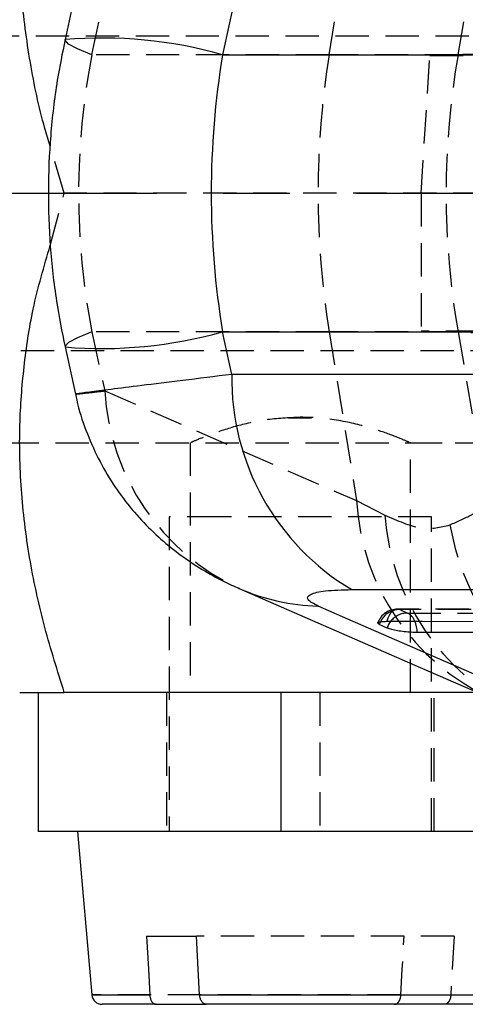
# Model space of a CAD drawing. Extents: x 15 to 185, y 7 to 146.
# Tile 3 of 39: x 75 to 83, y 7 to 25. Entities that reach past the tile are written whole.
import ezdxf

# ---------------------------------------------------------------- set-up
doc = ezdxf.new("R2010")
doc.units = 0
doc.header["$LTSCALE"] = 0.5
doc.linetypes.add('CENTERX2', pattern=[20.32, 12.7, -2.54, 2.54, -2.54])
doc.linetypes.add('HIDDEN', pattern=[1.905, 1.27, -0.635])
doc.layers.get('0').update_dxf_attribs({"linetype": 'CONTINUOUS'})

msp = doc.modelspace()

# ---------------------------------------------------------------- linework, layer by layer
at = {"color": 7, "linetype": 'HIDDEN'}
for p, q in [((80.6108, 24.6869), (81.1327, 27.9083)), ((83.0678, 24.6869), (83.642, 27.9864)), ((76.0853, 24.6869), (76.3326, 25.814)), ((86.1298, 25.0432), (36.6298, 25.0432)), ((90.9861, 24.9099), (82.5301, 24.6744)), ((80.6108, 24.6869), (76.0853, 24.6869)), ((83.0678, 24.6869), (80.6108, 24.6869)), ((82.362, 22.0432), (82.5301, 24.6744)), ((82.5301, 24.6744), (83.468, 24.6723)), ((87.076, 24.6869), (83.0678, 24.6869)), ((75.56, 22.0432), (75.2918, 22.941)), ((75.2928, 21.0484), (75.56, 22.0432)), ((84.56, 22.0432), (75.56, 22.0432)), ((82.362, 22.0432), (83.8235, 22.0432)), ((82.362, 22.0432), (82.362, 19.4115)), ((76.0853, 19.3994), (76.3326, 18.2723)), ((80.6108, 19.3994), (76.0853, 19.3994)), ((80.6108, 19.3994), (81.1327, 16.178)), ((83.0678, 19.3994), (80.6108, 19.3994)), ((83.468, 19.414), (82.362, 19.4115)), ((82.362, 19.4115), (90.7819, 19.1766)), ((83.0678, 19.3994), (83.642, 16.0999)), ((87.076, 19.3994), (83.0678, 19.3994)), ((36.6298, 19.0432), (86.1298, 19.0432)), ((76.3326, 18.2723), (81.1327, 16.178)), ((79.8401, 17.7519), (80.2754, 17.7588)), ((77.96, 17.2891), (77.96, 12.5182)), ((82.16, 12.5182), (82.16, 17.2924)), ((62.06, 17.2807), (89.2109, 17.2807)), ((62.06, 17.2807), (77.9796, 17.2807)), ((82.1332, 17.2807), (86.06, 17.2807)), ((81.1327, 16.178), (81.6723, 15.9034)), ((78.5371, 15.8682), (77.56, 15.8682)), ((77.56, 15.8682), (77.56, 9.8682)), ((82.56, 15.8682), (78.5371, 15.8682)), ((82.56, 9.8682), (82.56, 15.8682)), ((88.9908, 14.1068), (81.9156, 14.1079)), ((81.9575, 14.1009), (82.1045, 14.0323)), ((77.51, 12.5182), (77.51, 9.8682)), ((80.4337, 12.5182), (80.4337, 9.8682)), ((82.61, 9.8682), (82.61, 12.5182)), ((82.991, 7.8682), (78.0806, 7.8682)), ((81.9791, 6.7507), (76.0827, 6.7507))]:
    msp.add_line(p, q, dxfattribs=at)
at = {"color": 7, "linetype": 'CONTINUOUS'}
for p, q in [((75.7721, 25.8772), (75.5744, 24.9757)), ((78.7549, 25.4996), (78.5766, 24.6869)), ((78.5766, 24.6869), (83.8386, 24.6869)), ((78.5766, 19.3994), (83.8386, 19.3994)), ((78.7549, 18.5867), (78.5766, 19.3994)), ((75.5744, 19.1106), (75.7721, 18.2091)), ((83.7982, 18.5882), (78.7549, 18.5867)), ((81.042, 14.48), (86.0862, 14.4812)), ((81.7136, 13.7482), (81.5666, 13.8168)), ((75.06, 12.5182), (75.06, 9.8682)), ((83.4424, 12.5182), (75.56, 12.5182)), ((79.6863, 12.5182), (79.6863, 9.8682)), ((79.6863, 9.8682), (75.06, 9.8682)), ((75.81, 9.8682), (76.0827, 6.7507)), ((101.1261, 9.8682), (79.6863, 9.8682)), ((77.1289, 7.8682), (78.0806, 7.8682)), ((77.312, 6.5682), (76.282, 6.5682)), ((77.312, 6.5682), (78.2637, 6.5682)), ((83.838, 6.5682), (78.2637, 6.5682))]:
    msp.add_line(p, q, dxfattribs=at)
at = {"color": 179, "linetype": 'CENTERX2'}
msp.add_line((20.1692, 22.0432), (96.6391, 22.0432), dxfattribs=at)
at = {"color": 8, "linetype": 'CONTINUOUS'}
for p, q in [((81.5883, 13.8678), (81.5666, 13.8168)), ((76.0827, 6.7507), (77.1892, 6.7507)), ((78.1408, 6.7507), (84.0372, 6.7507))]:
    msp.add_line(p, q, dxfattribs=at)
at = {"color": 7, "linetype": 'HIDDEN', "flags": 128}
for points in [[(76.0853, 24.6869), (75.8129, 24.7993), (75.6418, 24.8914), (75.5747, 24.9616), (75.5744, 24.9757)], [(76.0853, 19.3994), (75.8129, 19.287), (75.6418, 19.1949), (75.5747, 19.1247), (75.5744, 19.1106)], [(81.9575, 14.1009), (81.9204, 14.1078), (81.8831, 14.1037), (81.8467, 14.0889), (81.8122, 14.0636), (81.7804, 14.0286), (81.7523, 13.9848), (81.7286, 13.9333), (81.7099, 13.8757)], [(89.0327, 14.0999), (88.3603, 14.1), (85.6706, 14.1004), (81.9575, 14.1009)], [(82.1045, 14.0323), (82.7769, 14.0323), (85.4666, 14.0319), (89.2318, 14.0314)], [(81.9791, 6.7507), (82.0055, 7.2393), (82.0394, 7.8682)], [(82.991, 7.8682), (82.9571, 7.2393), (82.9308, 6.7507)]]:
    msp.add_lwpolyline(points, dxfattribs=at)
at = {"color": 7, "linetype": 'CONTINUOUS', "flags": 128}
for points in [[(78.8943, 14.5028), (82.3455, 12.9966), (83.6956, 12.4077)], [(85.201, 12.0712), (80.9634, 13.9196), (80.3994, 14.1656)], [(81.7099, 13.8757), (82.3823, 13.8756), (85.072, 13.8752), (88.7851, 13.8746)], [(89.4168, 13.6616), (88.7444, 13.6617), (86.0547, 13.662), (82.2895, 13.6624)], [(77.1289, 7.8682), (77.1628, 7.2393), (77.1892, 6.7507)], [(78.1408, 6.7507), (78.1145, 7.2393), (78.0806, 7.8682)]]:
    msp.add_lwpolyline(points, dxfattribs=at)
at = {"color": 8, "linetype": 'CONTINUOUS'}
for centre, radius, start, end in [((76.2809, 16.5698), 8.4356, 74.20766, 94.80439), ((76.2809, 27.5165), 8.4355, 265.19557, 285.79237), ((80.5198, 18.2346), 4.0707, 246.42746, 268.30515), ((82.1354, 13.5993), 0.4474, 141.61903, 160.55742), ((81.674, 13.6453), 0.6157, 1.58933, 22.46605)]:
    msp.add_arc(centre, radius, start, end, dxfattribs=at)
at = {"color": 7, "linetype": 'HIDDEN'}
for centre, radius, start, end in [((96.9457, 22.0432), 16.5475, 170.80645, 189.19355), ((98.2614, 22.0432), 15.4219, 170.12899, 189.87101), ((80.7553, 18.5223), 4.4298, 183.23474, 245.1243), ((85.5553, 16.4281), 4.4297, 183.23563, 245.18443), ((86.1496, 16.2217), 4.4886, 184.06699, 243.87346), ((87.9153, 16.633), 5.0894, 190.39334, 270.77557), ((81.9155, 13.7019), 0.406, 89.99198, 158.90146), ((81.9565, 13.6936), 0.4074, 89.85751, 154.68135), ((82.0986, 13.6376), 0.3948, 89.15332, 142.65841), ((81.9968, 13.7949), 0.2607, 19.19091, 65.60049)]:
    msp.add_arc(centre, radius, start, end, dxfattribs=at)
at = {"color": 7, "linetype": 'CONTINUOUS'}
for centre, radius, start, end in [((83.4417, 18.5066), 4.6875, 179.02097, 239.20758), ((76.282, 6.7682), 0.2, 185, 270)]:
    msp.add_arc(centre, radius, start, end, dxfattribs=at)
at = {"color": 7, "linetype": 'HIDDEN'}
msp.add_ellipse((92.4635, 22.0432), major_axis=(16.6309, 0), ratio=0.9154673, start_param=2.9670597, end_param=3.3161256, dxfattribs=at)
at = {"color": 7, "linetype": 'CONTINUOUS'}
msp.add_ellipse((92.4635, 22.0432), major_axis=(0, 15.225), ratio=0.9261825, start_param=1.3962634, end_param=1.7453293, dxfattribs=at)
for points, knots in [([(75.2918, 22.941), (75.2572, 23.0544), (75.0964, 23.5799), (74.8961, 24.5455), (74.7245, 25.8357), (74.692, 27.0804), (74.7792, 28.2571), (75.0086, 29.7443), (75.3387, 30.836), (75.56, 31.5682)], [0, 0, 0, 0, 0.040254, 0.1865698, 0.3361587, 0.4857207, 0.6131449, 0.7405889, 1, 1, 1, 1]), ([(75.5744, 24.9757), (75.5223, 24.7174), (75.4001, 24.1122), (75.2877, 23.1471), (75.2418, 22.0885), (75.2807, 21.0319), (75.3894, 20.0366), (75.5163, 19.4013), (75.5744, 19.1106)], [0, 0, 0, 0, 0.1337555, 0.3134144, 0.4924926, 0.6711266, 0.8495621, 1, 1, 1, 1]), ([(75.56, 12.5182), (75.4305, 12.9297), (75.1715, 13.7526), (74.8928, 15.0198), (74.7256, 16.3109), (74.6911, 17.5555), (74.7813, 18.7318), (74.9482, 19.8828), (75.1737, 20.6456), (75.2928, 21.0484)], [0, 0, 0, 0, 0.1479477, 0.2958536, 0.4470683, 0.5982556, 0.7270646, 0.8558936, 1, 1, 1, 1]), ([(75.7776, 18.2111), (75.7841, 18.1733), (75.8244, 17.938), (75.9652, 17.5251), (76.1955, 16.9871), (76.4809, 16.4965), (76.8045, 16.0544), (77.1592, 15.6623), (77.5381, 15.3188), (77.9332, 15.0226), (78.3387, 14.7734), (78.6607, 14.6032), (78.8459, 14.5265), (78.8938, 14.5066)], [0, 0, 0, 0, 0.0224959, 0.1401595, 0.2548302, 0.3663893, 0.473202, 0.5771803, 0.6781907, 0.7763001, 0.8719394, 0.9668854, 1, 1, 1, 1]), ([(80.3994, 14.1656), (80.3205, 14.208), (80.1624, 14.293), (80.2254, 14.3952), (80.5081, 14.4662), (80.8612, 14.4753), (81.042, 14.48)], [0, 0, 0, 0, 0.2534145, 0.5073719, 0.747645, 1, 1, 1, 1]), ([(81.5666, 13.8168), (81.5646, 13.8177), (81.5461, 13.8266), (81.5283, 13.8428), (81.5479, 13.8611), (81.6083, 13.8734), (81.6762, 13.8749), (81.7099, 13.8757)], [0, 0, 0, 0, 0.029089, 0.2726854, 0.5162959, 0.7598978, 1, 1, 1, 1]), ([(82.2895, 13.6624), (82.2519, 13.6631), (82.1755, 13.6647), (82.0426, 13.6768), (81.9132, 13.695), (81.8018, 13.7178), (81.7404, 13.7363), (81.718, 13.7463), (81.7136, 13.7482)], [0, 0, 0, 0, 0.1855089, 0.3774793, 0.56945, 0.7614213, 0.9533899, 1, 1, 1, 1]), ([(74.712, 12.5182), (74.7227, 12.5182), (74.7496, 12.5182), (75.0217, 12.5182), (75.3799, 12.5182), (75.56, 12.5182)], [0, 0, 0, 0, 0.24760224, 0.62178005, 1, 1, 1, 1]), ([(77.1892, 6.7507), (77.1911, 6.7323), (77.1954, 6.6919), (77.2161, 6.6368), (77.2478, 6.5931), (77.2818, 6.5711), (77.3038, 6.569), (77.312, 6.5682)], [0, 0, 0, 0, 0.1873278, 0.410827, 0.6359249, 0.8635378, 1, 1, 1, 1]), ([(78.2637, 6.5682), (78.2508, 6.5701), (78.2239, 6.5741), (78.1871, 6.6067), (78.1583, 6.6571), (78.1443, 6.7088), (78.1416, 6.7409), (78.1408, 6.7507)], [0, 0, 0, 0, 0.2125756, 0.4439177, 0.6734373, 0.900297, 1, 1, 1, 1])]:
    msp.add_open_spline(points, degree=3, knots=knots, dxfattribs=at)
at = {"color": 8, "linetype": 'CONTINUOUS'}
msp.add_open_spline([(78.7549, 18.5867), (78.4336, 18.5472), (77.791, 18.4683), (77.0214, 18.3729), (76.4225, 18.2979), (76.0095, 18.2452), (75.7894, 18.2159), (75.7946, 18.2149), (75.7965, 18.2145)], degree=3, knots=[0, 0, 0, 0, 0.1814604, 0.3629184, 0.5357933, 0.7086701, 0.8887666, 1, 1, 1, 1], dxfattribs=at)
at = {"color": 7, "linetype": 'HIDDEN'}
for points, knots in [([(75.7965, 18.2145), (75.7903, 18.2134), (75.7684, 18.2093), (75.9324, 18.2268), (76.1992, 18.2571), (76.3326, 18.2723)], [0, 0, 0, 0, 0.1639455, 0.581968, 1, 1, 1, 1]), ([(80.06, 17.7686), (79.8371, 17.7581), (79.3919, 17.7371), (78.7896, 17.5925), (78.3074, 17.4291), (78.0011, 17.299), (77.986, 17.2921), (77.9796, 17.2892)], [0, 0, 0, 0, 0.20025317, 0.40000215, 0.61242631, 0.83519883, 1, 1, 1, 1]), ([(82.1332, 17.2924), (82.1367, 17.2909), (82.1462, 17.2868), (81.9297, 17.3806), (81.5264, 17.5321), (80.9387, 17.6954), (80.4074, 17.7647), (80.112, 17.7681), (80.06, 17.7686)], [0, 0, 0, 0, 0.11611607, 0.31069907, 0.5142979, 0.73366016, 0.95309258, 1, 1, 1, 1]), ([(82.9094, 15.7148), (83.0551, 15.7797), (83.3468, 15.9097), (83.5436, 16.0364), (83.642, 16.0999)], [0, 0, 0, 0, 0.4993484, 1, 1, 1, 1]), ([(81.6723, 15.9034), (81.9105, 15.7981), (82.3942, 15.5841), (82.7359, 15.6708), (82.9094, 15.7148)], [0, 0, 0, 0, 0.4922502, 1, 1, 1, 1]), ([(81.8563, 6.5682), (81.8618, 6.5685), (81.8813, 6.5698), (81.9139, 6.587), (81.9439, 6.6237), (81.966, 6.6714), (81.9763, 6.7135), (81.9786, 6.7431), (81.9791, 6.7507)], [0, 0, 0, 0, 0.0912191, 0.3227188, 0.5532311, 0.6991826, 0.9229956, 1, 1, 1, 1]), ([(82.9308, 6.7507), (82.9292, 6.7344), (82.9263, 6.7048), (82.9123, 6.6571), (82.8887, 6.6118), (82.8523, 6.5774), (82.8237, 6.5683), (82.8089, 6.5682), (82.808, 6.5682)], [0, 0, 0, 0, 0.1654446, 0.3013162, 0.5284091, 0.7554212, 0.9843814, 1, 1, 1, 1])]:
    msp.add_open_spline(points, degree=3, knots=knots, dxfattribs=at)

doc.saveas('drawing.dxf')
